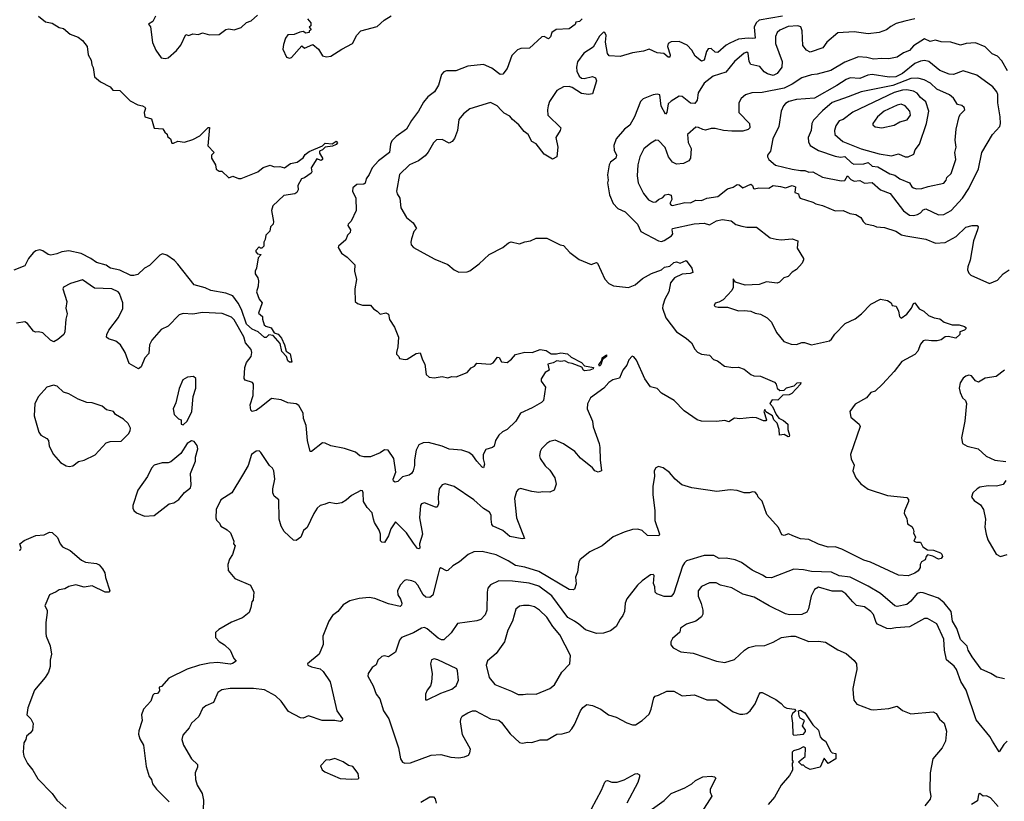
# Model space of a CAD drawing. Extents: x 1603745 to 1745082, y 385868 to 533966.
# Tile 117 of 256: x 1648038 to 1655183, y 429948 to 435619. Entities that reach past the tile are written whole.
import ezdxf

# ---------------------------------------------------------------- set-up
doc = ezdxf.new("R2010")
doc.units = 0

msp = doc.modelspace()

# ---------------------------------------------------------------- linework, layer by layer
at = {"layer": '0CON20XD'}
for points in [[(1648174.5, 435644.5), (1648225, 435603.8), (1648275, 435593.8), (1648325, 435563.3), (1648355, 435556.2), (1648405, 435513.3), (1648461.7, 435491.7), (1648495, 435468.8), (1648528, 435425), (1648536.2, 435365), (1648557.5, 435325), (1648560.7, 435290.7), (1648571.7, 435271.7), (1648580, 435205), (1648625, 435167.5), (1648695, 435132.5), (1648715, 435107.5), (1648766.1, 435106.1), (1648840, 435030), (1648895, 435000), (1648930, 434995), (1648947.5, 434985), (1648950, 434975), (1648942.5, 434945), (1648947.5, 434915), (1648995, 434900), (1649015, 434832.5), (1649076.4, 434826.4), (1649091.7, 434801.7), (1649108.3, 434788.3), (1649111.7, 434771.7), (1649132.5, 434755), (1649143, 434723), (1649155, 434722.5), (1649185, 434736.7), (1649235, 434730), (1649295, 434748.8), (1649345, 434776.7), (1649405, 434836.2), (1649415, 434837.5), (1649403.3, 434703.3), (1649450, 434655), (1649430, 434635), (1649430, 434615), (1649460, 434565), (1649463.6, 434533.6), (1649485, 434520), (1649505, 434520), (1649555, 434472.5), (1649585, 434482.5), (1649625, 434466.7), (1649645, 434466.7), (1649765.9, 434514.1), (1649805, 434547.5), (1649855, 434562.5), (1649885, 434552.5), (1649925, 434553.3), (1649960, 434545), (1650003.3, 434576.7), (1650052.5, 434585), (1650095, 434617.5), (1650110, 434640), (1650137.8, 434662.2), (1650236.8, 434703.2), (1650255, 434722.9), (1650305, 434718.1), (1650335, 434736.5), (1650344.2, 434725), (1650335, 434712.5), (1650308.8, 434701.2), (1650255, 434694), (1650235.9, 434674.1), (1650214.1, 434665.9), (1650215, 434650), (1650236.7, 434615), (1650236.7, 434605), (1650225, 434597.5), (1650195, 434610), (1650154, 434545), (1650158, 434515), (1650153.3, 434505), (1650105, 434471.2), (1650082.5, 434465), (1650056.7, 434415), (1650060, 434385), (1650050, 434365), (1650034.2, 434355.8), (1649955, 434344.5), (1649875, 434269.2), (1649866.5, 434235), (1649880, 434155), (1649876.7, 434135), (1649857.5, 434115), (1649853.3, 434085), (1649823.3, 434055), (1649820, 434025), (1649810, 434005), (1649810, 433975), (1649795, 433960), (1649785, 433960), (1649775, 433970), (1649752.5, 433945), (1649752.5, 433935), (1649765, 433920), (1649790, 433915), (1649768.3, 433891.7), (1649757.5, 433815), (1649747.5, 433795), (1649747.5, 433775), (1649766.7, 433745), (1649771.2, 433725), (1649770, 433685), (1649757.5, 433645), (1649775, 433590), (1649797.5, 433565), (1649770.7, 433490.7), (1649800, 433465), (1649800, 433445), (1649813.3, 433405), (1649823.3, 433395), (1649862.1, 433382.1), (1649885, 433346.2), (1649915, 433336), (1649939.1, 433309.1), (1649960.9, 433260.9), (1649970.8, 433215), (1650001.5, 433195), (1650012.5, 433135), (1649995, 433134.5), (1649985, 433143.1), (1649974, 433174), (1649940.9, 433210.9), (1649929.6, 433269.6), (1649878, 433328), (1649846.7, 433333.3), (1649827, 433313), (1649815, 433313.8), (1649770, 433355), (1649725, 433372.6), (1649685, 433408.8), (1649648.6, 433515), (1649623.3, 433563.3), (1649585, 433615.8), (1649535, 433635.7), (1649425, 433653.1), (1649383.2, 433673.2), (1649305, 433694.2), (1649186, 433846), (1649161.3, 433871.3), (1649105, 433910.9), (1649075, 433919.6), (1649055, 433911.5), (1648980, 433835), (1648945, 433816.7), (1648895, 433770), (1648866.1, 433763.9), (1648845, 433763.8), (1648765, 433802.5), (1648697.5, 433815), (1648684.5, 433824.5), (1648665, 433838), (1648595, 433858.1), (1648555, 433886.9), (1648485, 433923.6), (1648395, 433940.8), (1648345, 433935.5), (1648308.9, 433918.9), (1648265, 433910.9), (1648244, 433915), (1648205, 433941.9), (1648185, 433948.2), (1648155, 433940.9), (1648135, 433926.7), (1648103.1, 433885), (1648075, 433833.3), (1647995, 433802)], [(1649024, 435645), (1649004.2, 435605.8), (1648973.3, 435586.7), (1648987.5, 435567.5), (1649002.4, 435452.4), (1649025, 435396.7), (1649065, 435343.3), (1649095, 435337.5), (1649115, 435343.3), (1649175, 435395.8), (1649207.1, 435435), (1649245, 435512.5), (1649265, 435503.3), (1649293.9, 435516.1), (1649335, 435512), (1649365, 435523.3), (1649415, 435508.8), (1649485, 435512.5), (1649535, 435548.8), (1649555, 435552), (1649593.6, 435546.4), (1649645, 435563.3), (1649685, 435598.8), (1649718.8, 435611.2), (1649765, 435652.5)], [(1653574.2, 435645), (1653405, 435616.3), (1653382.4, 435595), (1653367.4, 435565), (1653374.4, 435485.6), (1653358.5, 435481.5), (1653325.7, 435485.7), (1653255, 435477.1), (1653191, 435449), (1653165.6, 435434.4), (1653105, 435381.5), (1653085, 435384.4), (1653055, 435408.9), (1653035, 435406.9), (1653022.8, 435387.2), (1653004.4, 435325.6), (1652985, 435316.9), (1652941.1, 435355), (1652915, 435398.6), (1652881.4, 435435), (1652825, 435460.6), (1652765, 435458.6), (1652743.3, 435445), (1652739.2, 435425), (1652758.9, 435365), (1652755, 435346.2), (1652745, 435346), (1652712.6, 435372.6), (1652665, 435378.2), (1652605, 435405.7), (1652565, 435391.4), (1652485, 435379.2), (1652395, 435352.5), (1652316, 435356), (1652303.9, 435373.9), (1652288.6, 435455), (1652294.4, 435505), (1652285.5, 435525.5), (1652275, 435529.4), (1652245, 435498.9), (1652200.2, 435419.8), (1652132.2, 435375), (1652087.1, 435312.9), (1652078.8, 435275), (1652080.6, 435245), (1652098.1, 435208.1), (1652115, 435194.4), (1652135, 435191.4), (1652195, 435205.8), (1652216.1, 435196.1), (1652223.8, 435175), (1652195, 435080), (1652165, 435076), (1652115, 435084), (1652047.5, 435127.5), (1652025, 435133.6), (1651985, 435131.2), (1651935.4, 435104.6), (1651882.9, 435025), (1651872.2, 434995), (1651867.5, 434965), (1651871.4, 434925), (1651965.8, 434835), (1651961.2, 434815), (1651930, 434765), (1651942.5, 434695), (1651936.1, 434623.9), (1651905, 434606.7), (1651844.1, 434644.1), (1651787, 434717), (1651754, 434735), (1651727.1, 434785), (1651698.6, 434808.6), (1651661.4, 434855), (1651614, 434894), (1651595, 434918.1), (1651555, 434940.5), (1651532.5, 434962.5), (1651503.8, 434993.8), (1651455, 435016.9), (1651305, 434972.9), (1651258, 434935), (1651225.8, 434895), (1651214.4, 434815.6), (1651192.4, 434757.6), (1651175.5, 434734.5), (1651155, 434722), (1651105, 434750.6), (1651063.8, 434746.2), (1651041.4, 434725), (1651003.4, 434656.6), (1650979.6, 434630.4), (1650932.5, 434595), (1650867.5, 434565), (1650794.4, 434495), (1650771.9, 434375), (1650777.1, 434355), (1650796.7, 434325), (1650803.3, 434255), (1650844.6, 434184.6), (1650894.2, 434145), (1650916.7, 434105), (1650898.3, 434081.7), (1650881.7, 434028.3), (1650875.7, 434005), (1650879.2, 433985), (1650895.6, 433965.6), (1650992.1, 433912.1), (1651050.2, 433880.2), (1651145, 433842.5), (1651190, 433805), (1651226.1, 433786.1), (1651285, 433789.4), (1651305, 433797.1), (1651371.5, 433848.5), (1651445, 433915.7), (1651544.2, 433965.8), (1651585, 434000), (1651605, 434006), (1651665, 433993.8), (1651705, 434008), (1651745, 434013.3), (1651785, 434033.3), (1651863, 434033), (1651960, 433985), (1651985, 433980), (1652030.5, 433930.5), (1652098.3, 433878.3), (1652185, 433843.8), (1652225, 433856.2), (1652232.3, 433852.3), (1652285, 433736.2), (1652314.4, 433704.4), (1652347, 433687), (1652455, 433676), (1652505, 433696.2), (1652558.7, 433741.3), (1652622.1, 433777.9), (1652695, 433804.3), (1652717, 433823), (1652755, 433830.8), (1652785, 433857.8), (1652805, 433862.5), (1652832, 433852), (1652875, 433872), (1652915.5, 433815.5), (1652923.8, 433785), (1652902.6, 433777.4), (1652845, 433773.6), (1652789.2, 433745), (1652760.8, 433709.2), (1652748.2, 433645), (1652719.3, 433590.7), (1652704.4, 433545), (1652703.1, 433525), (1652726.9, 433455), (1652805, 433354.4), (1652875, 433308.1), (1652913.1, 433275), (1652938, 433228), (1652956.5, 433206.5), (1652985, 433192.2), (1653044.2, 433184.2), (1653073.2, 433153.2), (1653102.7, 433142.7), (1653152.5, 433105), (1653214.2, 433094.2), (1653255, 433097.1), (1653295, 433082.5), (1653344.4, 433044.4), (1653365, 433035.7), (1653415, 433033.3), (1653515, 432988.9), (1653527.8, 432975), (1653534.5, 432945), (1653555, 432929.6), (1653585, 432931.4), (1653603.2, 432946.8), (1653657.3, 432962.7), (1653681.2, 432985), (1653706.2, 432986.2), (1653704, 432975), (1653642.2, 432907.8), (1653623, 432897), (1653575, 432894.3), (1653540.8, 432859.2), (1653498.3, 432861.7), (1653481.2, 432835), (1653501.8, 432811.8), (1653527.1, 432755), (1653546.9, 432726.9), (1653581.8, 432711.8), (1653612, 432685), (1653612.1, 432645), (1653624.3, 432605), (1653621.2, 432595), (1653615, 432591.9), (1653585, 432608.2), (1653551.2, 432605), (1653549.5, 432645), (1653535, 432691.2), (1653510, 432715), (1653500.8, 432745), (1653453.6, 432773.6), (1653445, 432790), (1653437.5, 432775), (1653457.5, 432715), (1653451.7, 432708.3), (1653435, 432707.5), (1653385, 432731.2), (1653355, 432733.3), (1653265, 432723.3), (1653225, 432726.7), (1653185, 432700), (1653155, 432711.2), (1653095, 432704), (1652985, 432706), (1652955, 432716.2), (1652860.7, 432780.7), (1652786.8, 432856.8), (1652695, 432908.8), (1652665, 432943.8), (1652615, 432956), (1652575, 433014), (1652515, 433148.8), (1652495, 433172.5), (1652483, 433177), (1652459.5, 433150.5), (1652445, 433113.3), (1652414.4, 433075), (1652390.9, 433019.1), (1652343.2, 433006.8), (1652313.2, 432986.8), (1652276.2, 432945), (1652181.2, 432875), (1652159.5, 432830.5), (1652156.2, 432795), (1652195.7, 432705), (1652199.4, 432665), (1652243.6, 432545), (1652249.2, 432515), (1652249.4, 432425), (1652260, 432345), (1652235, 432336.2), (1652212.5, 432345), (1652195, 432366.7), (1652107.3, 432437.3), (1652066.7, 432485), (1651985, 432542), (1651925, 432568), (1651885, 432557.5), (1651863.8, 432545), (1651826, 432505), (1651814, 432485), (1651810, 432455), (1651816.2, 432435), (1651851.1, 432381.1), (1651885, 432350), (1651922, 432295), (1651932.3, 432247.7), (1651916.2, 432205), (1651885, 432191.4), (1651835, 432194.2), (1651805, 432189.4), (1651755, 432195.6), (1651672.4, 432217.6), (1651655, 432210), (1651643.4, 432196.6), (1651628.6, 432145), (1651644, 432004), (1651701.2, 431855), (1651685, 431851.9), (1651595, 431870), (1651545, 431912.7), (1651474.2, 431945), (1651465.6, 431955.6), (1651459.5, 431995), (1651459.1, 432025), (1651446.7, 432045), (1651405, 432071.5), (1651335, 432135.8), (1651191.2, 432231.2), (1651125, 432252), (1651105, 432243.8), (1651083.1, 432215), (1651075.5, 432155), (1651077.3, 432105), (1651067.1, 432082.9), (1651055, 432081.5), (1650975, 432112.5), (1650955, 432105.8), (1650946.4, 432093.6), (1650939.6, 432005), (1650961.1, 431885), (1650940, 431815), (1650941.4, 431785), (1650935, 431778.6), (1650925, 431782.2), (1650895, 431820), (1650845, 431895.7), (1650765, 431976.2), (1650732.7, 431925), (1650714.6, 431875), (1650686, 431825), (1650665, 431827.5), (1650656.9, 431836.9), (1650656.5, 431885), (1650646.8, 431915), (1650611.8, 431971.8), (1650605.4, 431995), (1650595, 432040), (1650559.7, 432079.7), (1650533.2, 432123.2), (1650531.2, 432185), (1650525, 432200), (1650515, 432202.5), (1650445, 432165.8), (1650407.9, 432132.1), (1650375, 432114), (1650335, 432106), (1650285, 432116.2), (1650255, 432102.5), (1650217.5, 432095), (1650196.4, 432073.6), (1650173.9, 432036.1), (1650123.8, 431935), (1650097.7, 431912.3), (1650077.5, 431865), (1650045, 431840), (1650025, 431842.5), (1649956.7, 431905), (1649936.2, 431945), (1649922, 431995), (1649918.8, 432135), (1649885, 432161.2), (1649875.5, 432185.5), (1649874.4, 432215), (1649890, 432285), (1649882, 432345), (1649873.8, 432365), (1649852, 432385), (1649788.8, 432478.8), (1649775, 432490), (1649755, 432487.5), (1649720.8, 432465), (1649695.8, 432384.2), (1649656, 432315)], [(1650127.5, 435625), (1650150, 435595), (1650150, 435575), (1650140, 435565), (1650148.3, 435558.3), (1650150, 435545), (1650140, 435535), (1650140, 435525), (1650115, 435520), (1650095, 435532.5), (1650070.7, 435529.3), (1650029.3, 435510.7), (1649985, 435508.8), (1649968, 435485), (1649952.1, 435437.9), (1649948, 435405), (1649975, 435347.5), (1649995, 435340), (1650010, 435345), (1650085, 435430), (1650105, 435412.5), (1650165, 435440), (1650207.5, 435405), (1650235, 435357.5), (1650265, 435350), (1650295, 435354), (1650375, 435406.2), (1650453.9, 435446.1), (1650485, 435506.7), (1650515, 435538.8), (1650631.2, 435568.8), (1650683.3, 435615), (1650733.4, 435646.6)], [(1652100, 435605), (1652075, 435600), (1652070, 435585), (1652025, 435553.3), (1651931.7, 435548.3), (1651900, 435525), (1651891.2, 435495), (1651875, 435480), (1651845, 435498), (1651827.5, 435495), (1651737.7, 435412.3), (1651675, 435408.8), (1651649.5, 435400.5), (1651610.3, 435359.7), (1651576, 435265), (1651545, 435223.3), (1651525, 435222), (1651465, 435268.1), (1651403.4, 435293.4), (1651289.1, 435280.9), (1651202, 435248), (1651135, 435247.6), (1651115, 435240.8), (1651098.2, 435221.8), (1651076.4, 435145), (1651049.1, 435095), (1651000.3, 435059.7), (1650969.4, 435020.6), (1650933.3, 434955), (1650882.3, 434887.7), (1650846, 434824), (1650769.5, 434770.5), (1650739.3, 434740.7), (1650728.6, 434715), (1650721.5, 434655), (1650643.1, 434595), (1650595.5, 434545), (1650575, 434496), (1650552.5, 434465), (1650545, 434432), (1650535, 434424.4), (1650485, 434422.9), (1650455, 434400), (1650452.5, 434375), (1650477.5, 434325), (1650479.2, 434235), (1650442.5, 434157.5), (1650422.5, 434135), (1650420, 434125), (1650440, 434095), (1650436.7, 434075), (1650417.5, 434055), (1650405, 434022.5), (1650352.5, 433975), (1650350, 433965), (1650372.5, 433925), (1650415, 433896.7), (1650469.5, 433839.5), (1650468.1, 433795), (1650481.9, 433735), (1650470.8, 433665), (1650473.3, 433575), (1650490.5, 433560.5), (1650525, 433548), (1650585, 433546.7), (1650605, 433520), (1650632.5, 433505), (1650655, 433483.3), (1650695, 433491.2), (1650715, 433483.3), (1650722.4, 433442.4), (1650757.7, 433387.7), (1650786.4, 433316.4), (1650783.3, 433245), (1650773, 433203), (1650773, 433193), (1650790, 433175), (1650795, 433160), (1650835, 433153.3), (1650850, 433155), (1650915, 433196.7), (1650945, 433202.5), (1650960.5, 433150.5), (1650979.3, 433119.3), (1650987.5, 433045), (1651010, 433025), (1651045, 433020), (1651105, 433028.8), (1651145, 433020), (1651175, 433028.8), (1651205, 433027.5), (1651285, 433060), (1651315, 433092.5), (1651337.5, 433105), (1651355, 433127.5), (1651455, 433120), (1651475, 433130), (1651505, 433170), (1651517.7, 433167.7), (1651535, 433137.5), (1651575, 433130.8), (1651606.2, 433155), (1651635, 433189.2), (1651704.3, 433205.7), (1651757.5, 433205), (1651815, 433224.7), (1651858.6, 433218.6), (1651895, 433194), (1651934.5, 433194.5), (1651965, 433202.2), (1652013.8, 433193.8), (1652040, 433170), (1652115, 433131.5), (1652136.2, 433106.2), (1652202.5, 433095), (1652200.8, 433085), (1652175.8, 433075), (1652140.4, 433070.4), (1652130.6, 433075), (1652116.6, 433096.6), (1652046.7, 433125), (1652020, 433130), (1651995, 433143.1), (1651965, 433137.8), (1651935, 433142.9), (1651910.6, 433129.4), (1651870.8, 433119.2), (1651880, 433075), (1651852, 433058), (1651823, 433013), (1651822.5, 432995), (1651853, 432953), (1651838.8, 432855), (1651825, 432841.2), (1651756.4, 432803.6), (1651672.5, 432765), (1651638.8, 432705), (1651576, 432645), (1651541.1, 432628.9), (1651515.8, 432605), (1651491.2, 432565), (1651482.5, 432525), (1651470, 432515), (1651420.5, 432499.5), (1651401.1, 432465), (1651401.5, 432431.5), (1651412, 432395), (1651405, 432367.5), (1651395, 432371.2), (1651354.6, 432414.6), (1651327.6, 432457.6), (1651298, 432478), (1651246.3, 432496.3), (1651155, 432501.8), (1651105, 432524), (1651005, 432551.8), (1650965, 432549.5), (1650935, 432534.2), (1650915.6, 432495), (1650903.5, 432425), (1650903.1, 432385), (1650894.1, 432345.9), (1650881.2, 432325), (1650865, 432314.2), (1650815, 432302.5), (1650781.7, 432268.3), (1650762.5, 432262.5), (1650751.7, 432271.7), (1650748, 432285), (1650768.5, 432335), (1650754.4, 432434.4), (1650712.5, 432495), (1650685, 432496.7), (1650655, 432476), (1650585, 432448), (1650535, 432446), (1650506.7, 432455), (1650475, 432480), (1650395, 432508.1), (1650295, 432526.2), (1650255.8, 432545.8), (1650235, 432548), (1650155, 432486.2), (1650146.7, 432486.7), (1650125.7, 432565.7), (1650117.1, 432675), (1650096.9, 432725), (1650095.4, 432765), (1650065, 432820.5), (1650045, 432831.2), (1649985, 432837.9), (1649935, 432860), (1649865, 432869.2), (1649790.4, 432809.6), (1649755, 432784.4), (1649725, 432776.7), (1649716.7, 432785), (1649710.8, 432825), (1649732.9, 432892.9), (1649736, 432975), (1649727, 432987), (1649675, 433003.8), (1649666.7, 433015), (1649672.9, 433095), (1649685, 433131.2), (1649716.9, 433175), (1649722.7, 433205), (1649718.2, 433225), (1649677.1, 433275), (1649665, 433317.1), (1649595, 433440.9), (1649575, 433460.5), (1649507.3, 433487.3), (1649365, 433495.4), (1649295, 433481.2), (1649225, 433487.5), (1649195, 433477.1), (1649116.2, 433395), (1649065, 433370), (1648996.6, 433293.4), (1648981.3, 433258.7), (1648974.3, 433195.7), (1648945.7, 433164.3), (1648920.5, 433099.5), (1648900, 433085), (1648831.9, 433125), (1648804.6, 433204.6), (1648769.8, 433259.8), (1648735, 433286.9), (1648682.7, 433302.7), (1648668.8, 433315), (1648671.2, 433335), (1648685.8, 433365), (1648755, 433458.8), (1648787, 433523), (1648785.6, 433565), (1648762.8, 433632.8), (1648752, 433645), (1648706.1, 433666.1), (1648581.9, 433671.9), (1648495, 433731.4), (1648407.5, 433705), (1648355, 433678.8), (1648350.8, 433665), (1648379.2, 433575), (1648374.2, 433525), (1648383.1, 433485), (1648373.3, 433445), (1648366.7, 433355), (1648359.2, 433335), (1648315, 433297.5), (1648285, 433282.5), (1648262.6, 433292.6), (1648205, 433345.7), (1648175, 433354.2), (1648152.5, 433352.5), (1648138.8, 433358.8), (1648095.7, 433415.7), (1648075, 433426.2), (1648014.2, 433415.8)], [(1652118.8, 435625), (1652100, 435605)], [(1654535, 435625.7), (1654462.4, 435607.6), (1654399.3, 435590.7), (1654359.8, 435570.2), (1654328, 435545), (1654274.4, 435525.6), (1654195, 435516.7), (1654095, 435531.8), (1653975, 435523.1), (1653895, 435456.7), (1653865.7, 435415), (1653775, 435383.3), (1653747.2, 435397.2), (1653721.5, 435431.5), (1653717, 435537), (1653706.7, 435566.7), (1653685, 435575.3), (1653615, 435568.7), (1653555, 435543.5), (1653535.6, 435525), (1653522.6, 435497.4), (1653523.1, 435445), (1653571.5, 435315), (1653568.1, 435275), (1653535, 435229.4), (1653505, 435214.6), (1653466, 435225), (1653439.6, 435239.6), (1653409.2, 435279.2), (1653345, 435293.1), (1653331.2, 435315), (1653325.7, 435375.7), (1653315, 435382.7), (1653295, 435376.1), (1653224.3, 435315), (1653162.4, 435237.6), (1653071.8, 435208.2), (1653005, 435157.5), (1652962.4, 435087.6), (1652954.4, 435035), (1652938.2, 435011.8), (1652905, 435013.1), (1652845, 435060.5), (1652825, 435063.1), (1652765, 435028.2), (1652745, 435007.5), (1652735.3, 434945), (1652725, 434933.6), (1652692.2, 434992.2), (1652684.5, 435074.5), (1652665, 435079.4), (1652635, 435073.1), (1652563.3, 435045), (1652544.2, 435025.8), (1652500, 434915), (1652466.5, 434853.5), (1652427.1, 434825), (1652367.5, 434755), (1652348.6, 434705), (1652352.2, 434672.2), (1652368.9, 434635), (1652363.8, 434615), (1652325, 434586), (1652315, 434566.7), (1652303, 434493), (1652308.6, 434455), (1652304.3, 434435), (1652319.1, 434349.1), (1652343.8, 434285), (1652379.1, 434249.1), (1652432.5, 434225), (1652521.2, 434135), (1652545, 434082), (1652674.1, 434014.1), (1652695, 434010.4), (1652715, 434016.2), (1652768.3, 434051.7), (1652776.9, 434065), (1652772.1, 434095), (1652776.2, 434105), (1652931.8, 434138.2), (1653005, 434143.1), (1653045, 434131.4), (1653095, 434160.6), (1653135, 434168.9), (1653200.5, 434160.5), (1653235, 434132), (1653279.7, 434119.7), (1653315, 434112.9), (1653384.1, 434114.1), (1653483.3, 434035), (1653526.8, 434026.8), (1653565, 434022.5), (1653645, 434029.2), (1653683.8, 434013.8), (1653680.7, 433960.7), (1653726.1, 433886.1), (1653726.4, 433876.4), (1653716.8, 433853.2), (1653675, 433806.7), (1653645, 433786.2), (1653615.6, 433754.4), (1653583.3, 433745), (1653551.2, 433715), (1653535, 433708), (1653457.7, 433717.7), (1653405, 433697.5), (1653303, 433693), (1653233.6, 433713.6), (1653215, 433738.8), (1653216.2, 433675), (1653206.7, 433655), (1653143, 433587), (1653111.7, 433568.3), (1653085, 433562.5), (1653077.5, 433545), (1653085, 433537.5), (1653107, 433533), (1653175, 433533.8), (1653255, 433506.7), (1653295, 433510), (1653345, 433503.3), (1653375, 433488.8), (1653415, 433483.3), (1653462.5, 433455), (1653494.3, 433424.3), (1653530.3, 433350.3), (1653583.4, 433283.4), (1653635.8, 433265.8), (1653675, 433261.4), (1653715, 433275.7), (1653733.9, 433276.1)], [(1655207, 435247), (1655165, 435320), (1655135, 435354.2), (1655095, 435372), (1655045, 435422.5), (1654975, 435452.2), (1654905.8, 435445.8), (1654865, 435433.1), (1654795, 435455.6), (1654725, 435458.5), (1654685, 435469.4), (1654645, 435461.3), (1654605, 435480), (1654525, 435430.4), (1654494.4, 435395), (1654451.6, 435378.4), (1654405, 435348.1), (1654345, 435334.6), (1654295, 435336.2), (1654235, 435332), (1654185, 435345.5), (1654125, 435350), (1654025, 435310.9), (1653925, 435250.4), (1653825, 435223.6), (1653785, 435220), (1653715, 435197.9), (1653645, 435152.2), (1653585, 435123.3), (1653425, 435091.5), (1653352.2, 435087.8), (1653305, 435074), (1653273.2, 435046.8), (1653258, 435015), (1653255.7, 434945), (1653334, 434865), (1653337.1, 434835), (1653325, 434822.9), (1653285, 434810.9), (1653205, 434810), (1653145.2, 434815.2), (1653085, 434828.7), (1653055, 434828.4), (1653015, 434817.4), (1652995, 434821.9), (1652965, 434837.1), (1652945, 434840), (1652883.9, 434786.1), (1652888.8, 434728.8), (1652910, 434685), (1652907.1, 434615), (1652895, 434596), (1652854.2, 434575.8), (1652805, 434571.4), (1652775, 434586), (1652747.1, 434625), (1652722.6, 434692.6), (1652675, 434742.7), (1652655, 434744.5), (1652617.3, 434722.7), (1652568.5, 434681.5), (1652538.5, 434625), (1652523.6, 434565), (1652519.1, 434485), (1652526.9, 434435), (1652565, 434358.8), (1652602, 434312), (1652635, 434294.2), (1652655, 434296.2), (1652674, 434315), (1652705, 434328.6), (1652722.4, 434347.6), (1652745, 434353.8), (1652766.4, 434345), (1652769.6, 434315), (1652755.8, 434285), (1652765, 434272.9), (1652775, 434270.6), (1652865, 434291.4), (1652905, 434289.6), (1652945, 434309.7), (1652985, 434308.2), (1653002.9, 434315), (1653025, 434324.2), (1653105, 434336.8), (1653175, 434391.9), (1653215, 434404.1), (1653245, 434422.3), (1653259.8, 434419.8), (1653285, 434399.5), (1653345, 434424.4), (1653356.9, 434415), (1653363.1, 434393.1), (1653370.8, 434390.8), (1653402.1, 434397.9), (1653475, 434395.4), (1653505, 434414.7), (1653559.8, 434409.8), (1653595, 434399.6), (1653645, 434414.7), (1653667.8, 434405), (1653662.9, 434365), (1653690, 434355), (1653695, 434332.5), (1653702.5, 434325), (1653794.6, 434294.6), (1653815, 434282.5), (1653865, 434270), (1653955, 434231.1), (1654015, 434233.8), (1654062.5, 434212.5), (1654105.6, 434205.6), (1654142.9, 434182.9), (1654158, 434155), (1654175, 434138.8), (1654235, 434126.2), (1654255, 434116.2), (1654315, 434110), (1654395, 434085.6), (1654437.6, 434057.6), (1654469.3, 434050.7), (1654615, 434027.1), (1654685, 433997.1), (1654755, 434001.9), (1654835, 434045.8), (1654905, 434112.9), (1654950, 434125), (1654985.9, 434125.9), (1654993.8, 434115), (1654990, 434095), (1654959.1, 434015), (1654934.4, 433875), (1654918.1, 433825), (1654916.9, 433805), (1654925, 433778.8), (1654940, 433765), (1655075, 433703.8), (1655135, 433729.2), (1655175, 433774.2), (1655217.5, 433805)], [(1654525, 434197.8), (1654554.2, 434205.8), (1654575, 434216.4), (1654595, 434238.8), (1654615, 434246.8), (1654705, 434203.1), (1654745, 434204.7), (1654797.1, 434235), (1654879.2, 434325), (1654925.9, 434394.1), (1654995, 434536.2), (1655020.9, 434655), (1655096.7, 434785), (1655150, 434845), (1655156.7, 434865), (1655154.2, 434915), (1655135.3, 435015), (1655137.5, 435075), (1655129.6, 435095), (1655101, 435131), (1654985, 435216.5), (1654885, 435248.1), (1654815, 435222), (1654783, 435223), (1654715, 435250.4), (1654635, 435316.1), (1654605, 435323.9), (1654575, 435318.9), (1654535, 435301.8), (1654445, 435228.7), (1654395.2, 435204.8), (1654348.8, 435201.2), (1654225, 435220.3), (1654193.2, 435216.8), (1654135, 435192.8), (1654065, 435197.3), (1654035, 435185.3), (1653968.9, 435141.1), (1653805, 435048.9), (1653675, 435040.8), (1653620, 435025), (1653595, 435011.1), (1653580.5, 434995), (1653563.6, 434955), (1653546.2, 434845), (1653502.7, 434755), (1653485.6, 434665), (1653464.2, 434635), (1653464.2, 434625), (1653474.4, 434604.4), (1653522.8, 434562.8), (1653645, 434535.4), (1653703.5, 434523.5), (1653735, 434525.4), (1653765, 434513.1), (1653795, 434514.6), (1653865, 434476.4), (1653999.6, 434449.6), (1654025, 434451.5), (1654045, 434485.4), (1654068.5, 434458.5), (1654095, 434447.1), (1654135, 434452.4), (1654168, 434432), (1654225, 434438.2), (1654285.7, 434385), (1654355, 434357.1), (1654452.6, 434232.6), (1654495, 434200.3), (1654525, 434197.8)], [(1654545, 434392.2), (1654585, 434393.5), (1654630.8, 434409.2), (1654745, 434432.5), (1654761.4, 434455), (1654766, 434475), (1654797.4, 434502.6), (1654832.7, 434605), (1654823.7, 434656.3), (1654832.9, 434695), (1654825.6, 434745), (1654834.4, 434825), (1654854.6, 434915.4), (1654865, 434934.2), (1654896, 434965), (1654892.3, 434982.3), (1654875, 434996.2), (1654842.9, 435002.9), (1654815, 435050), (1654785, 435074.2), (1654692.9, 435115), (1654647.7, 435157.8), (1654602.6, 435182.6), (1654555.2, 435195.2), (1654505, 435192.5), (1654375, 435140.7), (1654145, 435096.2), (1654049.9, 435060.1), (1653935, 435018.5), (1653863.2, 434956.8), (1653798.9, 434891.1), (1653786.5, 434865), (1653780.6, 434815), (1653758.9, 434765), (1653762.1, 434732.1), (1653775, 434706), (1653835, 434668.9), (1653955, 434627.7), (1653995, 434620.4), (1654025, 434626.9), (1654075, 434579.6), (1654091.8, 434571.8), (1654165, 434573.6), (1654195, 434582.4), (1654225, 434557.3), (1654265, 434552), (1654351.7, 434501.7), (1654389.8, 434489.8), (1654425, 434464.6), (1654494.2, 434435), (1654512.5, 434405), (1654525, 434398.1), (1654545, 434392.2)], [(1654485, 434624.5), (1654526.2, 434643.8), (1654537.1, 434675), (1654568.1, 434715), (1654617.5, 434865), (1654634.6, 434955), (1654612.7, 435022.8), (1654575, 435053.2), (1654550.8, 435085), (1654525, 435100.8), (1654475, 435111.1), (1654445, 435108.4), (1654385, 435089.6), (1654085, 434947.2), (1654015, 434895.4), (1653984.3, 434885.7), (1653961.5, 434848.5), (1653950, 434815), (1653954.4, 434785), (1654010.9, 434735), (1654145, 434681.8), (1654275.8, 434645.8), (1654365, 434630.4), (1654415, 434646.7), (1654465, 434624.6), (1654485, 434624.5)], [(1654295, 434834.3), (1654385, 434853.3), (1654425, 434876.7), (1654478.7, 434891.3), (1654502.5, 434925), (1654498.5, 434955), (1654464.2, 434995), (1654435, 435005.4), (1654405, 434999.2), (1654310.8, 434955), (1654262.9, 434915), (1654228.8, 434865), (1654230, 434855), (1654245, 434841.2), (1654295, 434834.3)], [(1653733.9, 433276.1), (1653785, 433260), (1653915, 433289.2), (1653929.1, 433300.9), (1653952.4, 433337.6), (1654028.8, 433415), (1654100.9, 433449.1), (1654148, 433485), (1654215, 433553.8), (1654285, 433590.8), (1654335, 433581.2), (1654362.5, 433565), (1654370, 433545), (1654399.5, 433539.5), (1654416.7, 433505), (1654422.5, 433465), (1654435, 433453.3), (1654477, 433483), (1654509.4, 433525), (1654525, 433560), (1654535, 433563.8), (1654565, 433521.4), (1654600, 433505), (1654633.2, 433473.2), (1654675, 433455.7), (1654715, 433448.1), (1654746.2, 433425), (1654805, 433405.4), (1654855, 433403.8), (1654895, 433393.5), (1654904.4, 433385), (1654904.3, 433375), (1654895, 433365.7), (1654860, 433355), (1654860, 433335), (1654831.7, 433308.3), (1654775, 433320), (1654755, 433316.7), (1654725, 433296.2), (1654695, 433288), (1654655, 433289.2), (1654615, 433293.6), (1654595, 433287.9), (1654576, 433265), (1654556.1, 433213.9), (1654535, 433188.5), (1654440.9, 433139.1), (1654385, 433065.5), (1654300.6, 432975), (1654245, 432923.5), (1654214.2, 432915), (1654183.6, 432876.4), (1654101.2, 432828.8), (1654063.3, 432775), (1654070, 432735), (1654130, 432685), (1654137.3, 432667.3), (1654068.3, 432465), (1654071.8, 432431.8), (1654093.3, 432386.7), (1654083.3, 432345), (1654106.2, 432295), (1654141.7, 432251.7), (1654195, 432212.5), (1654335, 432165.8), (1654475, 432151.2), (1654487.3, 432137.3), (1654487.7, 432122.3), (1654458.8, 432055), (1654456.4, 432036.4), (1654475, 432000), (1654481.7, 431961.7), (1654511.7, 431941.7), (1654521.2, 431925), (1654526.7, 431905), (1654523.3, 431895), (1654540, 431865), (1654527.5, 431835), (1654545, 431827.5), (1654575, 431827.5), (1654592, 431795), (1654625, 431773.3), (1654668.7, 431768.7), (1654720.5, 431750.5), (1654730.7, 431740.7), (1654734.3, 431725), (1654725, 431709.6), (1654705, 431705.2), (1654665.7, 431725.7), (1654625, 431736.9), (1654615.7, 431725), (1654610, 431700), (1654582.5, 431685), (1654573, 431667), (1654572.5, 431645), (1654559.3, 431620.7), (1654535, 431602.5), (1654486.8, 431583.2), (1654415, 431589.2), (1654211.7, 431681.7), (1654165, 431696.9), (1654005, 431777.8), (1653955, 431793.1), (1653905, 431790.8), (1653834.5, 431814.5), (1653765, 431847.5), (1653703.2, 431853.2), (1653648.8, 431875), (1653618.3, 431888.3), (1653585, 431877.1), (1653570, 431880), (1653544.3, 431934.3), (1653459.5, 432029.5), (1653425.7, 432125), (1653396, 432155), (1653388.8, 432175), (1653375, 432190), (1653355, 432193.8), (1653335, 432186.2), (1653296.4, 432186.4), (1653245, 432203.3), (1653195, 432208.8), (1653096.1, 432196.1), (1652915, 432223.3), (1652842.5, 432245), (1652794.3, 432284.3), (1652754.1, 432334.1), (1652708.3, 432368.3), (1652675, 432376.7), (1652653.6, 432366.4), (1652642.5, 432345), (1652643.8, 432305), (1652632, 432235), (1652632.5, 432175), (1652648, 432055), (1652648, 431985), (1652681.2, 431885), (1652677.5, 431875), (1652595, 431876.5), (1652555, 431912.9), (1652525, 431921.4), (1652485, 431919.2), (1652425, 431901.2), (1652345, 431866.2), (1652265, 431801.2), (1652175, 431758.8), (1652105, 431702.5), (1652095.9, 431684.1), (1652085, 431610), (1652072, 431575), (1652076.9, 431525), (1652065, 431487.5), (1652057.5, 431482.5), (1652025, 431485.7), (1651805, 431614.2), (1651705, 431645.4), (1651635, 431657.5), (1651583, 431693), (1651495, 431736.7), (1651395, 431761.4), (1651335, 431758), (1651291.7, 431738.3), (1651230, 431685), (1651182.6, 431657.4), (1651145, 431622), (1651135, 431620), (1651095, 431642), (1651085, 431633.3), (1651073.8, 431596.2), (1651035.5, 431444.5), (1651015, 431425.7), (1650985, 431428.6), (1650965, 431445.7), (1650927.9, 431515), (1650907.6, 431537.6), (1650885, 431547.8), (1650845, 431554.3), (1650830.9, 431549.1), (1650800, 431515), (1650780, 431475), (1650782.9, 431445), (1650801.9, 431415), (1650811.4, 431385), (1650809.1, 431370.9), (1650798.9, 431361.1), (1650715, 431380.6), (1650615, 431418), (1650575, 431426), (1650501.7, 431418.3), (1650435, 431401.2), (1650385, 431373.3), (1650346.2, 431325), (1650308.8, 431295), (1650282, 431255), (1650238.8, 431145), (1650240, 431085), (1650211.2, 431015), (1650127.5, 430945), (1650130, 430935), (1650155, 430923.3), (1650219.2, 430909.2), (1650239.4, 430889.4), (1650291.1, 430815), (1650338.8, 430605), (1650380, 430545), (1650377.5, 430535), (1650365, 430526.7), (1650325, 430534.2), (1650232.5, 430535), (1650135, 430568.1), (1650095, 430552), (1650075, 430552.5), (1649988.5, 430598.5), (1649935, 430673.1), (1649895, 430713.5), (1649815, 430757.1), (1649735, 430766), (1649565, 430765.5), (1649505, 430755.6), (1649475, 430738), (1649444, 430665), (1649389.1, 430640.9), (1649365, 430620), (1649337.6, 430562.4), (1649285.7, 430515), (1649268.2, 430481.8), (1649221.8, 430428.2), (1649215.7, 430395), (1649227.5, 430355), (1649285.7, 430255.7), (1649328.8, 430215), (1649328.8, 430195), (1649312, 430155), (1649314, 430105), (1649325, 430063.8), (1649363.2, 430003.2), (1649372.2, 429955), (1649370, 429885)], [(1652245, 433106), (1652240.9, 433115), (1652263.1, 433146.9), (1652265.8, 433165), (1652297.3, 433187.3), (1652296.2, 433175), (1652267.8, 433152.2), (1652255, 433113.8), (1652245, 433106)], [(1655185, 433077.1), (1655125, 433029.4), (1655045, 433018.9), (1654995, 432988.1), (1654975, 432998.6), (1654945, 433036), (1654925, 433038.6), (1654905, 433032.9), (1654885, 433017.5), (1654862.5, 432985), (1654855.9, 432945.9), (1654864.2, 432914.2), (1654878.8, 432875), (1654901.2, 432855), (1654908.8, 432835), (1654898, 432705), (1654873.8, 432585), (1654878.8, 432545), (1654914.5, 432524.5), (1654993.3, 432505), (1655052.4, 432452.4), (1655115, 432422.5), (1655195, 432413.3)], [(1649225, 432680), (1649252.5, 432705), (1649286.7, 432775), (1649296, 432885), (1649317.1, 432945), (1649316.2, 433015), (1649299.3, 433029.3), (1649255, 433025.6), (1649223.1, 433005), (1649195, 432942.5), (1649170.5, 432839.5), (1649152.5, 432795), (1649160, 432755), (1649191.7, 432721.7), (1649210, 432715), (1649210, 432685), (1649225, 432680)], [(1648397.5, 432377.5), (1648425, 432382.9), (1648465, 432412.5), (1648505, 432422.5), (1648585, 432460.8), (1648665, 432548.8), (1648695, 432558), (1648775, 432560), (1648826.7, 432615), (1648840, 432635), (1648843.3, 432655), (1648825, 432690), (1648790.7, 432720.7), (1648733.6, 432753.6), (1648720, 432775), (1648669.3, 432789.3), (1648635.8, 432815.8), (1648565, 432838.8), (1648525, 432842.5), (1648462.5, 432865), (1648393.9, 432903.9), (1648355, 432916.7), (1648310.7, 432960.7), (1648283.9, 432966.1), (1648235, 432953.3), (1648174.2, 432885), (1648147.5, 432835), (1648144, 432745), (1648178, 432625), (1648192, 432605), (1648235, 432580), (1648247.5, 432565), (1648252, 432525), (1648283.8, 432465), (1648335, 432406.2), (1648375, 432381.2), (1648397.5, 432377.5)], [(1648945, 432016.2), (1649015, 432022), (1649123.8, 432105), (1649155.6, 432114.4), (1649192.4, 432137.6), (1649235, 432188), (1649276.7, 432223.3), (1649282.9, 432245), (1649278.6, 432325), (1649314.3, 432415), (1649314, 432445), (1649330, 432505), (1649325, 432530), (1649305, 432557.5), (1649285, 432562.5), (1649252.5, 432545), (1649208.3, 432471.7), (1649135, 432411.2), (1649115, 432404), (1649073, 432403), (1649015, 432386.2), (1648995, 432363.8), (1648965, 432304), (1648896, 432205), (1648860, 432095), (1648858.8, 432075), (1648867.7, 432057.7), (1648885, 432041.2), (1648945, 432016.2)], [(1649656, 432315), (1649576.7, 432185), (1649496.7, 432135), (1649463.3, 432065), (1649461.2, 432005), (1649466.4, 431986.4), (1649487.5, 431965), (1649497.5, 431945), (1649545, 431917.5), (1649567.5, 431895), (1649592.5, 431835), (1649590, 431815), (1649601.7, 431801.7), (1649581.7, 431738.3), (1649560, 431705), (1649547.5, 431665), (1649551.7, 431621.7), (1649600, 431565), (1649712.5, 431515), (1649737.5, 431465), (1649731.7, 431408.3), (1649722.5, 431395), (1649716.4, 431353.6), (1649703, 431317), (1649655, 431278.8), (1649575, 431248), (1649482.5, 431195), (1649458.3, 431171.7), (1649460, 431135), (1649485, 431106.7), (1649525, 431082.5), (1649566.7, 431045), (1649592.5, 430985), (1649610, 430965), (1649583.6, 430946.4), (1649565, 430942), (1649475, 430955.6), (1649415, 430951.1), (1649343.6, 430936.4), (1649254.4, 430905.6), (1649119.5, 430840.5), (1649068.3, 430781.7), (1649050, 430775), (1649051.7, 430748.3), (1649039.3, 430730.7), (1649015, 430726.7), (1649005, 430717.5), (1648990, 430675), (1648936.7, 430615), (1648923.3, 430575), (1648926.7, 430535), (1648901.7, 430458.3), (1648900, 430435), (1648910.5, 430400.5), (1648937.5, 430355), (1648955, 430200), (1648977.3, 430127.3), (1648993.8, 430105), (1649001.2, 430075), (1649031.2, 430035), (1649124.1, 429944.1)], [(1655195.6, 432274.4), (1655175, 432247.5), (1655125.6, 432234.4), (1655066.2, 432236.2), (1655005, 432225.9), (1654985.6, 432215), (1654954.5, 432185), (1654946, 432155), (1654965, 432130), (1655009.5, 432099.5), (1655033.3, 432065), (1655045.9, 431995.9), (1655043, 431937), (1655052.5, 431885), (1655064.4, 431844.4), (1655125, 431740), (1655155, 431724.5), (1655205, 431738.9)], [(1648035, 431770), (1648045, 431773.3), (1648048.8, 431785), (1648040, 431815), (1648070.3, 431839.7), (1648155, 431877.5), (1648215, 431880), (1648255, 431900), (1648275, 431897.5), (1648313, 431863), (1648332.5, 431815), (1648350, 431795), (1648405, 431767.5), (1648486.4, 431696.4), (1648515, 431684), (1648595, 431673.8), (1648615, 431663.8), (1648640, 431635), (1648655.8, 431605), (1648660.8, 431570.8), (1648693.3, 431475), (1648685, 431464), (1648657.5, 431465), (1648565, 431510.8), (1648505, 431502), (1648445, 431518.8), (1648395, 431506.7), (1648365, 431490), (1648325, 431482.5), (1648303.6, 431466.4), (1648255, 431446.7), (1648220, 431365), (1648237.5, 431335), (1648238.8, 431318.8), (1648228.8, 431245), (1648228.3, 431168.3), (1648231.2, 431145), (1648258.8, 431075), (1648270, 431015), (1648259.3, 430970.7), (1648258.8, 430925), (1648246.2, 430885), (1648224, 430845), (1648145.5, 430754.5), (1648096.2, 430625), (1648090, 430575), (1648120, 430545), (1648136.7, 430513.3), (1648130, 430465), (1648116.7, 430445), (1648088.6, 430421.4), (1648082, 430395), (1648067.7, 430372.3), (1648062.9, 430305), (1648068.6, 430275), (1648095, 430222), (1648133.9, 430173.9), (1648169.7, 430109.7), (1648273.1, 430003.1), (1648308, 429955), (1648375, 429896.2)], [(1655185, 430836.7), (1655128.3, 430848.3), (1655085, 430876.2), (1655015, 430907.1), (1654950.4, 430995), (1654922.2, 431045), (1654913.3, 431073.3), (1654865, 431122.5), (1654839.1, 431200.9), (1654806.8, 431255), (1654798.2, 431325), (1654747.1, 431387.1), (1654705, 431421.5), (1654595, 431460.8), (1654575, 431463.2), (1654550.5, 431455), (1654505, 431398.8), (1654475, 431376.4), (1654405, 431360), (1654390, 431365), (1654285, 431455.4), (1654195, 431508.5), (1654065, 431572.9), (1653985, 431583.2), (1653930.5, 431610.5), (1653785, 431616.1), (1653725, 431628.2), (1653655, 431631.1), (1653495, 431568.1), (1653455, 431572.2), (1653428, 431588), (1653353.3, 431625), (1653275, 431680), (1653230.3, 431700.3), (1653165, 431711.4), (1653115, 431708.8), (1653075, 431732), (1653005, 431730), (1652877.9, 431692.1), (1652861.4, 431678.6), (1652847.3, 431652.7), (1652785, 431457.5), (1652765, 431433.3), (1652713.9, 431433.9), (1652663, 431453), (1652650, 431465), (1652647.5, 431505), (1652637, 431527), (1652642.5, 431585), (1652635, 431592.5), (1652615, 431590), (1652555, 431546.2), (1652521.2, 431515), (1652445, 431416.7), (1652431.2, 431385), (1652426.1, 431323.9), (1652416.2, 431295), (1652395, 431270), (1652366, 431215), (1652325.4, 431184.6), (1652275, 431167.1), (1652225, 431164.5), (1652145, 431192.7), (1652095, 431231.8), (1652065.5, 431255.5), (1652015, 431280.4), (1651899.1, 431439.1), (1651805, 431508.7), (1651735, 431530.9), (1651614, 431546), (1651515, 431546.9), (1651455, 431517.5), (1651436.5, 431495), (1651430.9, 431465), (1651428.1, 431335), (1651415, 431301.2), (1651385, 431266.2), (1651356.4, 431256.4), (1651215, 431237.5), (1651170.5, 431169.5), (1651115, 431119.4), (1651099.7, 431119.7), (1651075, 431132.5), (1650995, 431199.5), (1650975, 431209.5), (1650955, 431204.6), (1650895, 431169.1), (1650808.8, 431135), (1650795, 431116.7), (1650765, 431030), (1650715, 430996.7), (1650685, 431003.3), (1650665, 430997.5), (1650637.5, 430972.5), (1650625, 430937.5), (1650595, 430917.5), (1650566.7, 430875), (1650563.8, 430855), (1650603.8, 430785), (1650625.8, 430725.8), (1650651.7, 430691.7), (1650677.5, 430605), (1650716.7, 430545), (1650786.9, 430335), (1650801.2, 430255), (1650815, 430232.5), (1650834, 430224), (1650875, 430225.8), (1651025, 430282.5), (1651095, 430286.5), (1651167, 430267), (1651225.8, 430264.2), (1651265, 430270), (1651295, 430283.3), (1651305, 430300), (1651308.8, 430325), (1651251.1, 430431.1), (1651237.1, 430525), (1651239.2, 430545), (1651250, 430565), (1651289.6, 430590.4)], [(1655203.9, 430385), (1655179.2, 430360.8), (1655145, 430306.7), (1655097, 430383), (1655077.3, 430417.3), (1654978.6, 430538.6), (1654906.2, 430755), (1654867.9, 430817.9), (1654837.3, 430905), (1654818.4, 430928.4), (1654763.1, 430975), (1654750.3, 431045), (1654745.2, 431125), (1654694.7, 431234.7), (1654625, 431273.3), (1654605, 431273.6), (1654495, 431213.1), (1654395, 431206.6), (1654355, 431198.2), (1654331.9, 431201.9), (1654262.7, 431232.7), (1654253.5, 431245), (1654235, 431304.2), (1654215, 431324.4), (1654167.9, 431357.9), (1654109.6, 431369.6), (1654084.6, 431395), (1654033.3, 431453.3), (1654005, 431472.5), (1653935, 431473.1), (1653835, 431501.1), (1653805.8, 431485), (1653781.4, 431435), (1653762.5, 431345), (1653749.7, 431320.3), (1653715, 431303.1), (1653625, 431300), (1653595, 431308.2), (1653476.6, 431366.6), (1653368, 431428), (1653285, 431451.6), (1653205, 431496.1), (1653125, 431515.6), (1653092.8, 431532.8), (1653045, 431533.6), (1652985, 431507.1), (1652961.9, 431475), (1652961.5, 431435), (1652983.9, 431383.9), (1652994.5, 431335), (1652994.5, 431305), (1652985.4, 431285), (1652944.4, 431255), (1652876.2, 431233.8), (1652832.9, 431205), (1652828, 431175), (1652775, 431130), (1652762.5, 431105), (1652764.2, 431084.2), (1652780.6, 431060.6), (1652835, 431032.9), (1652925, 431023.3), (1653095, 430963.3), (1653155, 430954.3), (1653225, 430975.7), (1653296.9, 431043.1), (1653327, 431063), (1653375.6, 431075.6), (1653445, 431079.2), (1653505, 431101.4), (1653567.5, 431135), (1653635, 431146.9), (1653665, 431145.7), (1653765, 431106), (1653835, 431110.8), (1653885, 431102), (1653975, 431046.2), (1654035, 431020), (1654095, 430970), (1654110.6, 430945), (1654113.3, 430905), (1654098.6, 430838.6), (1654084.4, 430765), (1654085.7, 430725), (1654092.4, 430682.4), (1654112.7, 430652.7), (1654215, 430613.1), (1654235, 430610.6), (1654345, 430621.4), (1654405, 430638), (1654445, 430606), (1654505, 430582.5), (1654667.3, 430597.3), (1654690, 430585), (1654714.2, 430544.2), (1654746, 430515), (1654763.9, 430456.1), (1654755.7, 430385), (1654732, 430335), (1654663.8, 430255), (1654645.8, 430155), (1654643.3, 430025), (1654649.2, 429985), (1654645, 429963.3), (1654606, 429915)], [(1651655, 430721.9), (1651692.5, 430722.5), (1651725, 430727.1), (1651785, 430724.3), (1651885, 430765.8), (1651918.3, 430791.7), (1651972.5, 430885), (1652031.2, 430945), (1652036.2, 431005), (1651957.8, 431155), (1651906, 431216), (1651862.7, 431282.7), (1651811.4, 431335), (1651775, 431357.8), (1651735, 431368.9), (1651695, 431369.5), (1651665, 431364.3), (1651638.3, 431341.7), (1651614.4, 431255), (1651580.5, 431189.5), (1651556.5, 431105), (1651495, 431020.6), (1651433.1, 430966.9), (1651424.4, 430935), (1651445.7, 430845), (1651486.2, 430795), (1651607.3, 430747.3), (1651655, 430721.9)], [(1650995, 430683.3), (1651095, 430733.3), (1651175, 430761.2), (1651205, 430786.2), (1651222.4, 430827.6), (1651216, 430895), (1651209.7, 430909.7), (1651073.3, 430975), (1651045, 430980.8), (1651026, 430974), (1651018.6, 430945), (1651030.9, 430875), (1651026.8, 430813.2), (1651018.6, 430785), (1650995, 430753.8), (1650982.5, 430725), (1650982.5, 430685), (1650995, 430683.3)], [(1651289.6, 430590.4), (1651325, 430604.3), (1651345, 430603.1), (1651455, 430547.1), (1651515, 430536), (1651535, 430518.8), (1651597.1, 430437.1), (1651664.2, 430374.2), (1651685, 430370), (1651725, 430377.5), (1651755, 430374), (1651815, 430392.5), (1651865, 430394.2), (1651935, 430433.8), (1651975, 430436.2), (1652025, 430452.9), (1652046.1, 430473.9), (1652064.4, 430505), (1652107.1, 430605), (1652125, 430628), (1652155, 430650), (1652195, 430642.9), (1652255, 430617.1), (1652311.2, 430575), (1652367.6, 430557.6), (1652445, 430516), (1652485, 430502), (1652507.3, 430502.7), (1652555.6, 430534.4), (1652605, 430578.8), (1652620.8, 430615), (1652640.5, 430699.5), (1652650, 430710), (1652675, 430717.1), (1652735, 430746.2), (1652765, 430748), (1652785, 430745.8), (1652845, 430713.1), (1652935, 430720.8), (1653025, 430684.4), (1653095, 430683.1), (1653215, 430598), (1653265, 430580), (1653285, 430578.8), (1653315, 430583.8), (1653340, 430605), (1653375.9, 430654.1), (1653403.9, 430726.1), (1653415, 430737.5), (1653425, 430736.7), (1653525.8, 430685.8), (1653565, 430656.7), (1653585, 430633.3), (1653605, 430624), (1653660, 430615), (1653670, 430605), (1653647.5, 430585), (1653640, 430565), (1653647.5, 430515), (1653648, 430435), (1653655, 430428), (1653726.4, 430433.6), (1653740, 430455), (1653740, 430465), (1653720, 430495), (1653732.5, 430535), (1653701.2, 430551.2), (1653693.8, 430565), (1653690, 430605), (1653705, 430610), (1653735, 430590), (1653793.6, 430503.6), (1653833.8, 430465), (1653846.7, 430415), (1653858.3, 430401.7), (1653886.2, 430385), (1653925, 430310), (1653935, 430300), (1653960, 430295), (1653960, 430255), (1653905, 430222.5), (1653875, 430260), (1653846.7, 430195), (1653775, 430177.5), (1653740, 430195), (1653725, 430210), (1653715, 430210), (1653690, 430235), (1653738.3, 430271.7), (1653740, 430335), (1653725, 430342.5), (1653693.9, 430326.1), (1653652.5, 430315), (1653644.4, 430305), (1653643.6, 430246.4), (1653650, 430235), (1653643.6, 430223.6), (1653647, 430173), (1653624.2, 430135.8), (1653564, 430065), (1653515, 429978.8), (1653470.8, 429925)], [(1650445, 430107.5), (1650495, 430110), (1650500, 430115), (1650495, 430150), (1650455, 430200), (1650425, 430206.7), (1650385, 430233.3), (1650325, 430258.8), (1650285, 430246.7), (1650261.7, 430248.3), (1650220, 430205), (1650232.5, 430175), (1650251.7, 430161.7), (1650365, 430114.3), (1650445, 430107.5)], [(1652186.9, 429893.1), (1652261.4, 430028.6), (1652283.6, 430086.4), (1652295, 430096.7), (1652305, 430098.8), (1652335, 430086.2), (1652375, 430086.2), (1652425, 430104), (1652505, 430146), (1652518.8, 430148.8), (1652535, 430140), (1652536.2, 430125), (1652524, 430085), (1652444.7, 429935.3)], [(1652555, 429840), (1652716.2, 429953.8), (1652765, 430004.3), (1652865, 430045.6), (1652915, 430074.2), (1652942.4, 430097.6), (1652995, 430126.2), (1653055, 430130), (1653080, 430125), (1653090, 430115), (1653050, 430035), (1653048.8, 430015), (1653060, 429985), (1652988.8, 429871.2)], [(1655139.4, 429909.4), (1655083.2, 429973.2), (1655055, 429988), (1655030, 429985), (1655005, 430003.3), (1654995, 429997.5), (1654987.8, 429952.2), (1654944.2, 429925)], [(1650949.1, 429940.9), (1651015, 429980), (1651040.8, 429980.8), (1651052.5, 429965), (1651060.8, 429935)]]:
    msp.add_lwpolyline(points, dxfattribs=at)

doc.saveas('drawing.dxf')
